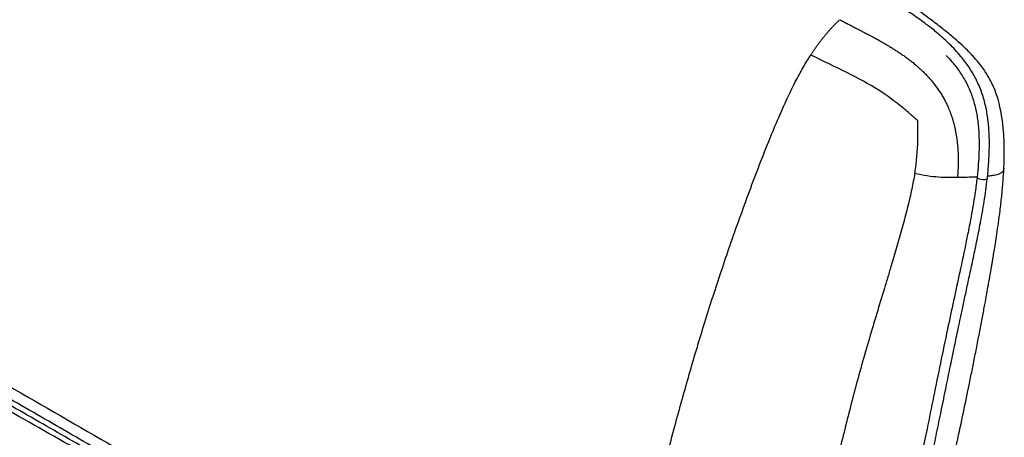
# Paper-space layout '_Isometric' of a CAD drawing. Header units: millimetres. Extents: x -684 to 998, y -334 to 1076.
# Tile 17 of 18: x 449 to 926, y 318 to 520. Entities that reach past the tile are written whole.
import ezdxf

# ---------------------------------------------------------------- set-up
doc = ezdxf.new("R2010")
doc.units = ezdxf.units.MM

psp = doc.layouts.new('_Isometric')

# ---------------------------------------------------------------- linework, layer by layer
at = {"color": 7, "linetype": 'Continuous', "lineweight": 25}
psp.add_line((926.2, 448.64), (926.15, 448.21), dxfattribs=at)
at = {"color": 7, "linetype": 'Continuous', "lineweight": 25, "flags": 128}
psp.add_lwpolyline([(913.25, 444.11), (913.27, 443.95), (913.6, 443.62), (914.26, 443.32), (915.14, 443.1), (916.1, 442.98), (917.02, 443), (917.73, 443.15), (918.15, 443.4), (918.22, 443.55)], dxfattribs=at)
at = {"color": 7, "linetype": 'Continuous', "lineweight": 25}
for points, knots in [([(918.22, 443.55), (918.44, 445.74), (918.86, 449.85), (919.18, 455.76), (919.25, 460.97), (919.12, 465.48), (918.83, 469.32), (918.44, 472.72), (917.93, 475.95), (917.04, 480.31), (915.44, 485.76), (912.7, 491.97), (909.31, 497.64), (905.88, 502.19), (902.65, 505.85), (899.7, 508.85), (896.69, 511.66), (893.81, 514.12), (891.28, 516.17), (888.99, 517.94), (886.7, 519.64), (884.14, 521.47), (881.15, 523.52), (877.55, 525.89), (873.25, 528.61), (868.21, 531.67), (864.6, 533.8), (862.68, 534.94)], [0, 0, 0, 0, 0.054588, 0.102978, 0.145246, 0.181502, 0.211744, 0.23734, 0.263048, 0.289199, 0.342487, 0.396662, 0.450489, 0.503958, 0.53958, 0.576325, 0.614121, 0.649276, 0.678679, 0.702791, 0.729146, 0.757668, 0.790673, 0.831065, 0.879455, 0.93579, 1, 1, 1, 1]), ([(926.23, 448.2), (926.33, 451.04), (926.53, 456.35), (926.3, 464), (925.7, 470.74), (924.75, 476.61), (923.52, 481.64), (922.09, 485.9), (920.55, 489.45), (918.76, 492.83), (916.83, 495.87), (914.96, 498.42), (913.5, 500.24), (912.15, 501.81), (910.28, 503.86), (907.61, 506.55), (903.94, 509.92), (899.55, 513.69), (894.53, 517.7), (888.91, 521.92), (882.67, 526.36), (878.23, 529.35), (875.91, 530.91)], [0, 0, 0, 0, 0.0784888, 0.1471404, 0.206514, 0.2575304, 0.3013383, 0.339159, 0.3721926, 0.4013206, 0.4405587, 0.4707531, 0.4914901, 0.5106906, 0.533949, 0.5748032, 0.6254743, 0.685724, 0.7531098, 0.8277825, 0.9100082, 1, 1, 1, 1]), ([(832.66, 503.3), (832.8, 503.52), (833.08, 503.95), (833.5, 504.6), (833.93, 505.24), (834.37, 505.88), (834.81, 506.51), (835.25, 507.14), (835.7, 507.77), (836.15, 508.39), (836.61, 509.01), (837.07, 509.62), (837.54, 510.23), (838.01, 510.84), (838.48, 511.44), (838.96, 512.03), (839.45, 512.63), (839.93, 513.21), (840.43, 513.8), (840.93, 514.37), (841.43, 514.95), (841.94, 515.51), (842.45, 516.08), (842.97, 516.64), (843.49, 517.19), (844.01, 517.74), (844.54, 518.29), (845.08, 518.83), (845.62, 519.36), (846.16, 519.89), (846.52, 520.24), (846.71, 520.42)], [0, 0, 0, 0, 0.033955, 0.067906, 0.101857, 0.135812, 0.169775, 0.203749, 0.23774, 0.271751, 0.305785, 0.339848, 0.373945, 0.408081, 0.442262, 0.476495, 0.510784, 0.545136, 0.579556, 0.61405, 0.648624, 0.683282, 0.718033, 0.752881, 0.787834, 0.822896, 0.858072, 0.893366, 0.928783, 0.964326, 1, 1, 1, 1]), ([(846.71, 520.42), (847.31, 520.11), (848.51, 519.49), (850.31, 518.56), (852.11, 517.63), (853.92, 516.7), (855.72, 515.77), (857.53, 514.83), (859.33, 513.89), (861.12, 512.94), (862.91, 511.98), (864.7, 511), (866.48, 510.01), (868.24, 509.01), (870, 507.98), (871.74, 506.92), (873.47, 505.84), (875.18, 504.74), (876.87, 503.59), (878.28, 502.6), (879.41, 501.77), (880.27, 501.13), (881.12, 500.47), (881.97, 499.79), (882.8, 499.11), (883.63, 498.41), (884.45, 497.7), (885.26, 496.98), (886.05, 496.25), (886.84, 495.5), (887.62, 494.74), (888.38, 493.96), (889.13, 493.17), (889.87, 492.37), (890.6, 491.55), (891.31, 490.72), (892, 489.87), (892.68, 489.01), (893.35, 488.13), (894, 487.24), (894.63, 486.33), (895.24, 485.41), (895.84, 484.47), (896.42, 483.52), (896.98, 482.55), (897.52, 481.56), (898.04, 480.57), (898.53, 479.55), (898.85, 478.87), (899.01, 478.53)], [0, 0, 0, 0, 0.031619, 0.063187, 0.094699, 0.126152, 0.157542, 0.188863, 0.220112, 0.251285, 0.282377, 0.313384, 0.344298, 0.375114, 0.405825, 0.436423, 0.46691, 0.497277, 0.527506, 0.557584, 0.573403, 0.589181, 0.604917, 0.620611, 0.636262, 0.65187, 0.667434, 0.682953, 0.698426, 0.713852, 0.72923, 0.744562, 0.759845, 0.775082, 0.790272, 0.805417, 0.820519, 0.835581, 0.850606, 0.865599, 0.880563, 0.895504, 0.910429, 0.925344, 0.940255, 0.955167, 0.970089, 0.98503, 1, 1, 1, 1]), ([(751.63, 260.16), (751.71, 260.59), (752.07, 262.32), (752.71, 265.37), (753.55, 269.29), (755.02, 275.99), (757.15, 285.36), (760.22, 298.17), (763.57, 311.41), (767.18, 324.93), (770.74, 337.78), (774.23, 350.06), (777.74, 362.06), (781.41, 374.15), (785.27, 386.31), (789.36, 398.7), (793.64, 411.25), (798.2, 424.17), (802.95, 437.21), (807.81, 450.08), (812.52, 462), (816.95, 472.66), (821.06, 481.86), (825, 489.95), (828.77, 497.03), (831.41, 501.3), (832.66, 503.3)], [0, 0, 0, 0, 0.005366, 0.021666, 0.037967, 0.054245, 0.104954, 0.15436, 0.212876, 0.268341, 0.320926, 0.370869, 0.419327, 0.468106, 0.519015, 0.568331, 0.619708, 0.672582, 0.726305, 0.779446, 0.830157, 0.872603, 0.910475, 0.94397, 0.973618, 1, 1, 1, 1]), ([(884.49, 471.48), (884.38, 471.59), (884.2, 471.74), (883.79, 472.12), (883.55, 472.33), (882.76, 473.03), (882.17, 473.56), (880.23, 475.25), (878.73, 476.52), (873.8, 480.56), (869.93, 483.54), (860.89, 489.27), (855.7, 492.04), (844.59, 497.6), (838.66, 500.39), (832.66, 503.3)], [0, 0, 0, 0, 0.03125, 0.03125, 0.0625, 0.0625, 0.125, 0.125, 0.25, 0.25, 0.5, 0.5, 0.75, 0.75, 1, 1, 1, 1]), ([(898.34, 503.07), (899.25, 502.09), (901.48, 499.68), (904.75, 495.42), (907.99, 490.17), (910.6, 484.42), (912.12, 479.32), (912.98, 475.23), (913.47, 472.17), (913.85, 468.93), (914.12, 465.27), (914.25, 460.95), (914.18, 455.93), (913.87, 450.22), (913.47, 446.23), (913.25, 444.11)], [0, 0, 0, 0, 0.068347, 0.167285, 0.265369, 0.36349, 0.460247, 0.50819, 0.555518, 0.602839, 0.658958, 0.726475, 0.805631, 0.896697, 1, 1, 1, 1]), ([(899.01, 478.53), (899.09, 478.35), (899.24, 477.99), (899.47, 477.46), (899.7, 476.92), (899.92, 476.38), (900.13, 475.83), (900.34, 475.28), (900.54, 474.73), (900.74, 474.17), (900.93, 473.61), (901.11, 473.05), (901.29, 472.48), (901.46, 471.92), (901.63, 471.34), (901.79, 470.77), (901.95, 470.19), (902.1, 469.61), (902.24, 469.03), (902.38, 468.45), (902.51, 467.86), (902.64, 467.27), (902.76, 466.68), (902.88, 466.09), (902.99, 465.49), (903.09, 464.89), (903.19, 464.29), (903.29, 463.69), (903.37, 463.09), (903.46, 462.49), (903.54, 461.88), (903.61, 461.27), (903.68, 460.67), (903.74, 460.06), (903.8, 459.44), (903.85, 458.83), (903.9, 458.22), (903.94, 457.61), (903.98, 456.99), (904.01, 456.37), (904.04, 455.76), (904.06, 455.14), (904.08, 454.52), (904.1, 453.9), (904.11, 453.28), (904.11, 452.67), (904.11, 452.04), (904.11, 451.42), (904.1, 450.8), (904.09, 450.18), (904.08, 449.56), (904.06, 448.94), (904.03, 448.32), (904.01, 447.7), (903.98, 447.07), (903.94, 446.45), (903.9, 445.83), (903.86, 445.21), (903.82, 444.59), (903.78, 444.17), (903.76, 443.96)], [0, 0, 0, 0, 0.016116, 0.032256, 0.048424, 0.064621, 0.080848, 0.097108, 0.113402, 0.129733, 0.1461, 0.162507, 0.178954, 0.195442, 0.211973, 0.228547, 0.245165, 0.261829, 0.278539, 0.295294, 0.312097, 0.328947, 0.345844, 0.362788, 0.37978, 0.396819, 0.413906, 0.43104, 0.44822, 0.465446, 0.482719, 0.500036, 0.517398, 0.534804, 0.552252, 0.569743, 0.587275, 0.604848, 0.62246, 0.640112, 0.657803, 0.675531, 0.693296, 0.711097, 0.728932, 0.746802, 0.764704, 0.782639, 0.800604, 0.8186, 0.836625, 0.854678, 0.872758, 0.890864, 0.908996, 0.927152, 0.945331, 0.963533, 0.981756, 1, 1, 1, 1]), ([(883.06, 445.92), (884.05, 452.01), (884.43, 457.2), (884.62, 463.78), (884.63, 465.77), (884.59, 468.36), (884.57, 469.16), (884.54, 470.21), (884.53, 470.53), (884.51, 471.09), (884.5, 471.32), (884.49, 471.48)], [0, 0, 0, 0, 0.5, 0.5, 0.75, 0.75, 0.875, 0.875, 0.9375, 0.9375, 1, 1, 1, 1]), ([(900.71, 302.95), (900.77, 303.2), (901.98, 308.65), (904.24, 318.94), (907.38, 333.65), (909.81, 345.49), (911.7, 354.9), (913.12, 362.1), (914.52, 369.29), (915.83, 376.12), (916.96, 382.19), (917.91, 387.34), (918.64, 391.42), (919.18, 394.45), (919.51, 396.33), (919.69, 397.41), (919.81, 398.07), (919.95, 398.9), (920.16, 400.12), (920.43, 401.74), (920.73, 403.5), (921.1, 405.71), (921.55, 408.49), (922.16, 412.27), (922.86, 416.82), (923.63, 422.14), (924.44, 428.2), (925.22, 434.96), (925.87, 441.75), (926.12, 446.35), (926.23, 448.42)], [0, 0, 0, 0, 0.005126, 0.110149, 0.208475, 0.304214, 0.35174, 0.400814, 0.451603, 0.499071, 0.540854, 0.576399, 0.605323, 0.625002, 0.639308, 0.644424, 0.647485, 0.653232, 0.66173, 0.672994, 0.687043, 0.698336, 0.719431, 0.746127, 0.778377, 0.81604, 0.858839, 0.90632, 0.957814, 1, 1, 1, 1]), ([(883.06, 445.92), (882.6, 443.39), (881.63, 438.06), (879.69, 429.92), (877.43, 421.27), (874.92, 412.37), (872.99, 405.78), (871.64, 401.25), (870.9, 398.77), (870.06, 395.95), (869.21, 393.15), (867.41, 387.18), (864.69, 378.19), (860.95, 365.77), (857.34, 353.3), (853.91, 340.71), (850.71, 328.31), (848.16, 318.08), (846.67, 311.93), (846.19, 309.95)], [0, 0, 0, 0, 0.0535983, 0.1128889, 0.1764263, 0.2427127, 0.3092505, 0.3223154, 0.3432062, 0.3640332, 0.3847846, 0.4054485, 0.4963198, 0.5841573, 0.6808713, 0.772677, 0.863103, 0.95589, 1, 1, 1, 1]), ([(903.76, 443.96), (901.06, 443.92), (897.99, 443.89), (891.09, 444.36), (887.27, 444.87), (883.06, 445.92)], [0, 0, 0, 0, 0.5, 0.5, 1, 1, 1, 1]), ([(913.25, 444.11), (912.96, 441.71), (912.4, 437.16), (911.39, 430.84), (910.42, 425.32), (909.53, 420.6), (908.74, 416.63), (907.23, 409.19), (903.93, 393.92), (899.71, 374.23), (895.5, 354.1), (892.22, 338.01), (889.28, 323.56), (887.26, 313.8), (886.29, 309.2), (886.14, 308.47)], [0, 0, 0, 0, 0.0513604, 0.0970992, 0.1372901, 0.1719513, 0.2010879, 0.2250949, 0.3367077, 0.5415532, 0.6634797, 0.7836641, 0.8978838, 0.9836278, 1, 1, 1, 1]), ([(913.26, 444.21), (912.97, 444.19), (911.41, 444.12), (908.27, 444.03), (905.33, 443.99), (903.76, 443.96)], [0, 0, 0, 0, 0.094459, 0.518887, 1, 1, 1, 1]), ([(926.15, 448.21), (926.13, 447.99), (926.1, 447.34), (925.58, 446.66), (924.88, 446.14), (924.46, 445.9), (923.47, 445.46), (921.75, 445.01), (919.76, 444.7), (918.61, 444.6), (918.31, 444.57)], [0, 0, 0, 0, 0.127552, 0.380662, 0.419505, 0.487229, 0.560206, 0.772042, 0.941528, 1, 1, 1, 1]), ([(890.91, 306.84), (891.12, 307.85), (892.05, 312.25), (893.72, 320.34), (895.94, 331.19), (898.16, 342.14), (900.31, 352.61), (901.98, 360.61), (903.23, 366.58), (904.17, 371.07), (905.27, 376.24), (906.53, 382.19), (907.98, 388.94), (909.56, 396.31), (911.28, 404.29), (913.1, 412.88), (914.96, 422.27), (916.81, 432.52), (917.74, 439.78), (918.22, 443.55)], [0, 0, 0, 0, 0.022294, 0.097192, 0.177936, 0.260974, 0.337868, 0.408303, 0.437311, 0.469461, 0.507454, 0.551296, 0.600984, 0.656505, 0.714281, 0.777399, 0.845947, 0.920024, 1, 1, 1, 1]), ([(430.73, 350.86), (447.95, 340.91), (482.39, 321.02), (534.02, 291.09), (575.55, 266.95), (606.96, 248.63), (628.35, 236.11), (648.95, 224.06), (662.67, 216.06), (668.92, 212.42)], [0, 0, 0, 0, 0.216483, 0.432881, 0.648998, 0.739599, 0.830392, 0.92274, 1, 1, 1, 1]), ([(660.86, 207.76), (656.44, 210.25), (644.38, 217.04), (624.62, 228.34), (601.61, 241.82), (572.76, 258.28), (538.34, 277.77), (498.48, 300.24), (458.81, 322.69), (432.83, 337.62), (419.84, 345.08)], [0, 0, 0, 0, 0.054739, 0.149489, 0.246067, 0.342851, 0.507404, 0.671698, 0.835888, 1, 1, 1, 1]), ([(663.34, 209.19), (660.86, 210.6), (655.03, 213.9), (646.05, 219), (635.98, 224.74), (625.91, 230.55), (615.88, 236.32), (606.54, 241.66), (597.94, 246.57), (590.08, 251.05), (582.96, 255.1), (576.13, 258.98), (569.13, 262.95), (561.5, 267.28), (553.2, 271.98), (544.24, 277.06), (534.62, 282.52), (524.34, 288.35), (513.21, 294.66), (501.21, 301.48), (488.32, 308.82), (474.72, 316.58), (460.4, 324.76), (445.39, 333.38), (435.17, 339.27), (429.94, 342.29)], [0, 0, 0, 0, 0.031891, 0.074971, 0.115642, 0.161502, 0.204658, 0.244676, 0.281452, 0.315016, 0.345379, 0.372619, 0.402363, 0.434953, 0.470387, 0.508666, 0.549792, 0.593763, 0.640579, 0.692673, 0.747886, 0.806224, 0.86769, 0.932283, 1, 1, 1, 1]), ([(664.9, 210.09), (663.89, 210.68), (661.59, 212), (658.05, 214.05), (654.33, 216.19), (650.78, 218.23), (646.76, 220.56), (641.95, 223.32), (636.07, 226.7), (629.78, 230.31), (619.13, 236.42), (608.5, 242.51), (597.84, 248.63), (591.58, 252.22), (585.57, 255.67), (579.7, 259.04), (571.79, 263.58), (561.61, 269.43), (548.97, 276.7), (535.61, 284.38), (521.85, 292.3), (508.34, 300.07), (489.56, 310.89), (465.31, 324.87), (445.23, 336.45), (435.13, 342.28)], [0, 0, 0, 0, 0.013135, 0.029955, 0.046099, 0.061567, 0.076229, 0.098695, 0.124376, 0.153272, 0.181143, 0.264066, 0.292652, 0.320695, 0.34597, 0.371267, 0.397429, 0.449345, 0.504359, 0.562471, 0.623682, 0.683944, 0.73858, 0.868497, 1, 1, 1, 1])]:
    psp.add_open_spline(points, degree=3, knots=knots, dxfattribs=at)

doc.saveas('drawing.dxf')
